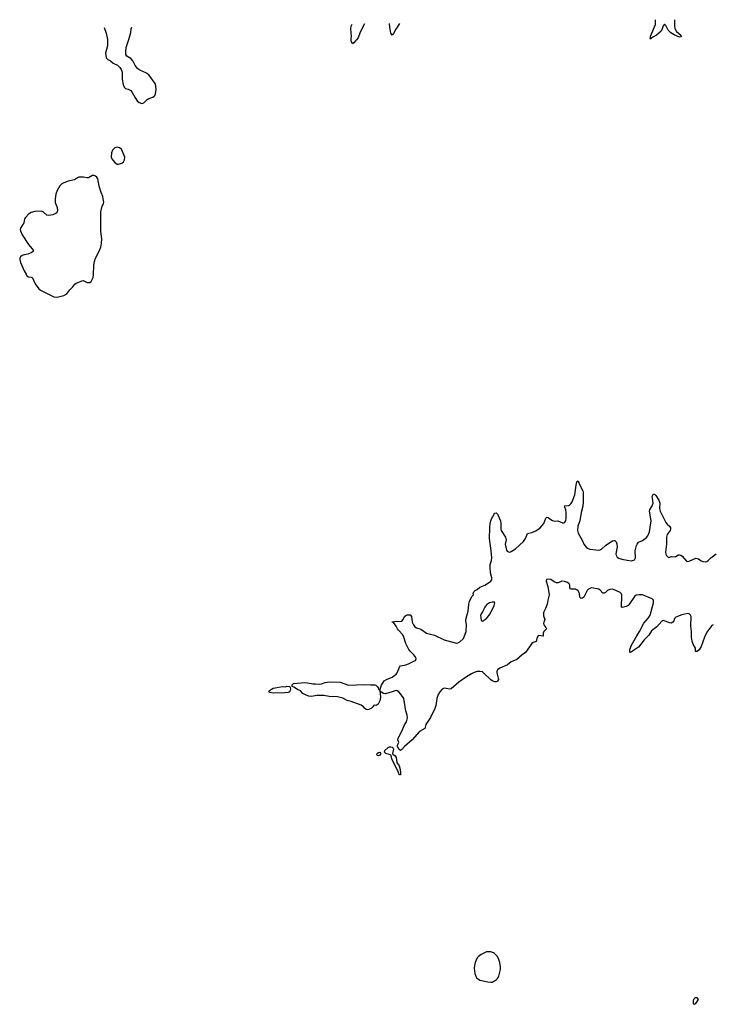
# Model space of a CAD drawing. Header units: inches. Extents: x 1771465 to 1971076, y 472029 to 643563.
# Tile 72 of 127: x 1808784 to 1818910, y 628221 to 642618. Entities that reach past the tile are written whole.
import ezdxf

# ---------------------------------------------------------------- set-up
doc = ezdxf.new("R2010")
doc.units = ezdxf.units.IN
doc.header["$MEASUREMENT"] = 0
for name, color, linetype in [('B8603', 7, 'Continuous'), ('B8604', 7, 'Continuous'), ('B8612', 7, 'Continuous'), ('B8613', 7, 'Continuous'), ('B8614', 7, 'Continuous')]:
    doc.layers.add(name, color=color, linetype=linetype)

msp = doc.modelspace()

# ---------------------------------------------------------------- linework, layer by layer
at = {"layer": 'B8603', "color": 6, "elevation": 500}
msp.add_lwpolyline([(1809303, 640000), (1809300, 639970), (1809304, 639944), (1809331, 639871), (1809334, 639830), (1809332, 639810), (1809318, 639790), (1809270, 639763), (1809210, 639753), (1809182, 639762), (1809130, 639806), (1809110, 639814), (1809090, 639817), (1809007, 639813), (1808950, 639800), (1808910, 639776), (1808871, 639730), (1808856, 639704), (1808843, 639650), (1808796, 639570), (1808791, 639550), (1808793, 639530), (1808821, 639470), (1808910, 639331), (1808967, 639270), (1808979, 639250), (1808981, 639230), (1808951, 639210), (1808902, 639190), (1808850, 639181), (1808818, 639170), (1808794, 639150), (1808785, 639130), (1808784, 639110), (1808795, 639070), (1808848, 638948), (1808876, 638896), (1808890, 638874), (1808910, 638860), (1808950, 638855), (1808970, 638844), (1809010, 638758), (1809065, 638685), (1809090, 638664), (1809285, 638565), (1809330, 638560), (1809370, 638569), (1809430, 638587), (1809471, 638610), (1809519, 638670), (1809562, 638710), (1809590, 638750), (1809610, 638768), (1809650, 638779), (1809690, 638802), (1809710, 638807), (1809758, 638778), (1809770, 638774), (1809810, 638774), (1809830, 638791), (1809856, 638850), (1809864, 638890), (1809869, 639031), (1809876, 639084), (1809890, 639131), (1809945, 639235), (1809968, 639290), (1809980, 639350), (1809982, 639410), (1809968, 639530), (1809972, 639810), (1809991, 639890), (1810000, 639907)], dxfattribs=at)
at = {"layer": 'B8604', "color": 6, "elevation": 500}
msp.add_lwpolyline([(1810000, 640033), (1809976, 640090), (1809946, 640186), (1809925, 640290), (1809910, 640315), (1809890, 640332), (1809870, 640342), (1809850, 640340), (1809790, 640306), (1809770, 640305), (1809718, 640318), (1809650, 640314), (1809630, 640306), (1809584, 640276), (1809490, 640258), (1809430, 640235), (1809402, 640218), (1809369, 640190), (1809330, 640123), (1809310, 640069), (1809303, 640000)], dxfattribs=at)
at = {"layer": 'B8612', "color": 6, "elevation": 500}
for points in [[(1815650, 628990), (1815610, 628988), (1815530, 628950), (1815490, 628922), (1815470, 628898), (1815441, 628830), (1815432, 628790), (1815429, 628750), (1815437, 628670), (1815450, 628631), (1815464, 628610), (1815490, 628586), (1815510, 628576), (1815627, 628547), (1815670, 628542), (1815690, 628546), (1815750, 628579), (1815770, 628600), (1815787, 628630), (1815800, 628670), (1815813, 628730), (1815811, 628771), (1815801, 628830), (1815784, 628890), (1815764, 628924), (1815724, 628964), (1815710, 628974), (1815670, 628986)], [(1818666, 628314), (1818650, 628307), (1818635, 628290), (1818628, 628270), (1818630, 628242), (1818636, 628230), (1818650, 628221), (1818670, 628231), (1818707, 628290), (1818690, 628314)]]:
    msp.add_lwpolyline(points, close=True, dxfattribs=at)
at = {"layer": 'B8613', "color": 6}
for points, elevation in [([(1810000, 639907), (1810011, 639930), (1810012, 639950), (1810005, 640000)], 500), ([(1818923, 633770), (1818901, 633759), (1818830, 633662), (1818798, 633590), (1818747, 633453), (1818718, 633402), (1818690, 633378), (1818670, 633379), (1818666, 633386), (1818662, 633430), (1818628, 633488), (1818614, 633530), (1818606, 633590), (1818607, 633670), (1818598, 633750), (1818601, 633890), (1818592, 633912), (1818570, 633930), (1818550, 633933), (1818463, 633917), (1818376, 633884), (1818359, 633861), (1818347, 633830), (1818334, 633810), (1818310, 633796), (1818290, 633797), (1818190, 633833), (1818170, 633823), (1818098, 633742), (1818020, 633680), (1817981, 633619), (1817912, 633550), (1817830, 633445), (1817730, 633373), (1817710, 633365), (1817704, 633370), (1817702, 633382), (1817705, 633410), (1817728, 633470), (1817806, 633610), (1817847, 633673), (1817907, 633793), (1817977, 633870), (1818002, 633910), (1818050, 634090), (1818049, 634129), (1818031, 634150), (1817890, 634207), (1817834, 634210), (1817796, 634204), (1817770, 634186), (1817690, 634062), (1817678, 634050), (1817650, 634037), (1817590, 634024), (1817584, 634030), (1817581, 634050), (1817589, 634169), (1817586, 634210), (1817577, 634230), (1817562, 634242), (1817490, 634278), (1817450, 634289), (1817410, 634284), (1817379, 634270), (1817350, 634242), (1817330, 634231), (1817310, 634234), (1817270, 634275), (1817249, 634289), (1817150, 634310), (1817130, 634308), (1817098, 634290), (1817079, 634270), (1817030, 634174), (1817010, 634158), (1816990, 634153), (1816975, 634175), (1816967, 634230), (1816950, 634266), (1816930, 634283), (1816910, 634292), (1816850, 634291), (1816837, 634297), (1816829, 634309), (1816826, 634350), (1816817, 634370), (1816792, 634390), (1816750, 634402), (1816710, 634406), (1816655, 634385), (1816630, 634384), (1816598, 634398), (1816550, 634431), (1816510, 634438), (1816488, 634432), (1816479, 634410), (1816507, 634330), (1816527, 634210), (1816506, 634130), (1816497, 634070), (1816473, 634007), (1816450, 633970), (1816443, 633950), (1816443, 633903), (1816461, 633850), (1816445, 633810), (1816443, 633790), (1816448, 633768), (1816477, 633730), (1816484, 633710), (1816446, 633670), (1816438, 633650), (1816435, 633605), (1816430, 633602), (1816374, 633614), (1816363, 633610), (1816347, 633590), (1816334, 633526), (1816290, 633511), (1816270, 633495), (1816177, 633363), (1816129, 633331), (1816050, 633263), (1815970, 633230), (1815913, 633187), (1815804, 633136), (1815769, 633111), (1815759, 633090), (1815760, 633070), (1815785, 632970), (1815770, 632947), (1815750, 632938), (1815730, 632935), (1815690, 632951), (1815670, 632965), (1815570, 633065), (1815550, 633080), (1815510, 633089), (1815470, 633085), (1815430, 633073), (1815390, 633054), (1815316, 633010), (1815205, 632930), (1815090, 632835), (1815070, 632830), (1815020, 632840), (1814990, 632842), (1814962, 632830), (1814928, 632790), (1814904, 632750), (1814882, 632690), (1814869, 632591), (1814855, 632545), (1814790, 632416), (1814719, 632310), (1814707, 632253), (1814631, 632209), (1814524, 632090), (1814409, 631990), (1814370, 631948), (1814350, 631932), (1814330, 631945), (1814306, 631990), (1814309, 632011), (1814327, 632050), (1814314, 632090), (1814318, 632110), (1814377, 632223), (1814410, 632305), (1814438, 632350), (1814454, 632410), (1814450, 632450), (1814430, 632510), (1814417, 632570), (1814398, 632690), (1814358, 632758), (1814329, 632789), (1814304, 632804), (1814290, 632810), (1814270, 632806), (1814230, 632790), (1814130, 632760), (1814104, 632764), (1814078, 632778), (1814070, 632789), (1814053, 632793), (1814053, 632830), (1814074, 632886), (1814110, 632950), (1814144, 632970), (1814230, 633006), (1814288, 633050), (1814303, 633070), (1814334, 633150), (1814349, 633170), (1814430, 633185), (1814470, 633200), (1814558, 633242), (1814570, 633250), (1814578, 633270), (1814574, 633290), (1814547, 633330), (1814490, 633384), (1814472, 633410), (1814430, 633497), (1814402, 633590), (1814385, 633625), (1814321, 633690), (1814306, 633710), (1814287, 633750), (1814250, 633802), (1814231, 633809), (1814230, 633812), (1814298, 633822), (1814350, 633820), (1814370, 633825), (1814389, 633850), (1814410, 633890), (1814430, 633907), (1814450, 633917), (1814490, 633916), (1814510, 633891), (1814524, 633810), (1814540, 633770), (1814561, 633741), (1814585, 633725), (1814650, 633704), (1814730, 633650), (1814770, 633636), (1814850, 633619), (1814990, 633550), (1815150, 633504), (1815170, 633501), (1815190, 633505), (1815220, 633520), (1815272, 633570), (1815309, 633670), (1815315, 633770), (1815307, 633833), (1815312, 633868), (1815341, 633970), (1815350, 634074), (1815359, 634110), (1815395, 634185), (1815418, 634210), (1815415, 634230), (1815422, 634250), (1815442, 634270), (1815470, 634287), (1815510, 634320), (1815584, 634350), (1815638, 634382), (1815670, 634408), (1815684, 634430), (1815685, 634455), (1815669, 634529), (1815662, 634610), (1815663, 634650), (1815681, 634710), (1815685, 634750), (1815678, 634850), (1815654, 635030), (1815656, 635190), (1815663, 635257), (1815675, 635305), (1815685, 635330), (1815701, 635350), (1815715, 635385), (1815730, 635401), (1815750, 635406), (1815770, 635387), (1815812, 635290), (1815820, 635250), (1815818, 635170), (1815822, 635150), (1815884, 635050), (1815894, 635014), (1815882, 634950), (1815902, 634862), (1815910, 634847), (1815930, 634835), (1815950, 634834), (1815970, 634840), (1816030, 634879), (1816151, 634989), (1816180, 635030), (1816197, 635083), (1816210, 635104), (1816228, 635112), (1816270, 635119), (1816330, 635145), (1816395, 635190), (1816446, 635250), (1816478, 635330), (1816490, 635345), (1816510, 635339), (1816548, 635308), (1816573, 635293), (1816607, 635287), (1816650, 635288), (1816718, 635262), (1816738, 635262), (1816755, 635270), (1816766, 635290), (1816771, 635329), (1816773, 635410), (1816769, 635450), (1816752, 635490), (1816749, 635510), (1816810, 635514), (1816821, 635519), (1816842, 635538), (1816861, 635570), (1816900, 635670), (1816919, 635810), (1816930, 635862), (1816950, 635874), (1816963, 635830), (1817015, 635730), (1817020, 635710), (1817023, 635570), (1817016, 635504), (1816991, 635410), (1816971, 635290), (1816942, 635210), (1816940, 635150), (1816950, 635108), (1817009, 635010), (1817033, 634950), (1817065, 634905), (1817083, 634890), (1817118, 634878), (1817250, 634862), (1817270, 634864), (1817290, 634875), (1817350, 634930), (1817410, 634974), (1817450, 634998), (1817470, 635005), (1817484, 635004), (1817505, 634985), (1817514, 634954), (1817518, 634910), (1817501, 634810), (1817506, 634786), (1817521, 634761), (1817545, 634745), (1817588, 634728), (1817667, 634713), (1817730, 634707), (1817770, 634721), (1817778, 634730), (1817785, 634750), (1817784, 634850), (1817800, 634930), (1817809, 634950), (1817830, 634977), (1817890, 635002), (1817950, 635045), (1817969, 635071), (1817991, 635129), (1818018, 635290), (1817992, 635430), (1817997, 635450), (1818030, 635510), (1818043, 635550), (1818042, 635590), (1818032, 635648), (1818050, 635686), (1818070, 635676), (1818082, 635662), (1818130, 635591), (1818141, 635550), (1818137, 635470), (1818147, 635430), (1818230, 635265), (1818250, 635240), (1818286, 635210), (1818298, 635190), (1818300, 635170), (1818294, 635150), (1818251, 635090), (1818240, 635050), (1818240, 634950), (1818223, 634830), (1818230, 634802), (1818241, 634781), (1818270, 634752), (1818313, 634767), (1818370, 634764), (1818409, 634791), (1818430, 634795), (1818450, 634790), (1818470, 634776), (1818530, 634699), (1818550, 634696), (1818570, 634700), (1818670, 634744), (1818710, 634736), (1818747, 634707), (1818770, 634695), (1818810, 634690), (1818830, 634695), (1818850, 634709), (1818889, 634751), (1818964, 634810)], 400)]:
    msp.add_lwpolyline(points, dxfattribs=dict(at, elevation=elevation))
at = {"layer": 'B8613', "color": 6, "elevation": 400}
for points in [[(1815723, 634103), (1815690, 634102), (1815650, 634090), (1815610, 634060), (1815582, 634030), (1815550, 633958), (1815529, 633931), (1815519, 633910), (1815530, 633832), (1815550, 633824), (1815610, 633862), (1815662, 633930), (1815720, 634050), (1815732, 634090)], [(1813591, 632889), (1813710, 632890), (1813830, 632898), (1813910, 632890), (1813976, 632890), (1813990, 632885), (1814010, 632870), (1814023, 632850), (1814030, 632827), (1814041, 632821), (1814048, 632808), (1814058, 632710), (1814050, 632659), (1814024, 632610), (1814010, 632598), (1813990, 632591), (1813966, 632594), (1813954, 632586), (1813946, 632570), (1813927, 632550), (1813890, 632531), (1813870, 632528), (1813849, 632530), (1813825, 632550), (1813810, 632570), (1813774, 632594), (1813630, 632650), (1813570, 632665), (1813510, 632696), (1813470, 632709), (1813430, 632716), (1813310, 632724), (1813230, 632738), (1813130, 632736), (1813050, 632723), (1813013, 632727), (1812970, 632740), (1812924, 632764), (1812890, 632804), (1812843, 632823), (1812790, 632859), (1812766, 632870), (1812768, 632890), (1812786, 632910), (1812950, 632924), (1812990, 632922), (1813070, 632905), (1813110, 632907), (1813170, 632901), (1813195, 632905), (1813250, 632927), (1813310, 632937), (1813470, 632932)], [(1812610, 632768), (1812550, 632774), (1812489, 632769), (1812440, 632780), (1812426, 632790), (1812438, 632810), (1812464, 632830), (1812490, 632843), (1812518, 632850), (1812628, 632868), (1812670, 632865), (1812691, 632871), (1812727, 632867), (1812739, 632859), (1812745, 632830), (1812740, 632810), (1812727, 632790), (1812710, 632782)], [(1814330, 631578), (1814321, 631610), (1814224, 631810), (1814217, 631857), (1814205, 631870), (1814139, 631890), (1814119, 631910), (1814124, 631930), (1814170, 631976), (1814190, 631986), (1814210, 631987), (1814230, 631980), (1814244, 631964), (1814248, 631950), (1814235, 631890), (1814239, 631879), (1814272, 631852), (1814287, 631830), (1814296, 631756), (1814330, 631708), (1814346, 631654), (1814352, 631608), (1814350, 631578)], [(1814030, 631852), (1814010, 631857), (1814004, 631870), (1814008, 631890), (1814030, 631905), (1814050, 631907), (1814064, 631890), (1814050, 631865)]]:
    msp.add_lwpolyline(points, close=True, dxfattribs=at)
at = {"layer": 'B8614', "color": 6}
for points, elevation in [([(1818356, 642618), (1818359, 642590), (1818358, 642530), (1818362, 642490), (1818386, 642446), (1818448, 642390), (1818453, 642367), (1818430, 642362), (1818350, 642396), (1818305, 642425), (1818266, 642466), (1818230, 642533), (1818210, 642552), (1818190, 642528), (1818173, 642470), (1818163, 642450), (1818092, 642390), (1818039, 642361), (1818016, 642344), (1818010, 642334), (1818001, 642350), (1818009, 642389), (1818077, 642550), (1818080, 642570), (1818077, 642615)], 400), ([(1810017, 642505), (1810050, 642421), (1810065, 642330), (1810068, 642290), (1810065, 642235), (1810040, 642130), (1810050, 642063), (1810070, 642035), (1810110, 642018), (1810150, 641985), (1810214, 641954), (1810250, 641921), (1810268, 641890), (1810282, 641850), (1810282, 641750), (1810297, 641670), (1810310, 641630), (1810330, 641613), (1810370, 641603), (1810410, 641582), (1810430, 641556), (1810465, 641485), (1810500, 641430), (1810530, 641406), (1810570, 641391), (1810598, 641402), (1810648, 641452), (1810670, 641466), (1810730, 641487), (1810750, 641500), (1810759, 641510), (1810770, 641536), (1810777, 641597), (1810773, 641653), (1810763, 641683), (1810670, 641810), (1810630, 641843), (1810538, 641878), (1810510, 641900), (1810474, 641950), (1810439, 642019), (1810410, 642050), (1810350, 642086), (1810336, 642110), (1810334, 642150), (1810340, 642210), (1810381, 642330), (1810406, 642430), (1810414, 642486), (1810423, 642510)], 500), ([(1813826, 642557), (1813763, 642437), (1813730, 642355), (1813710, 642322), (1813691, 642309), (1813670, 642278), (1813650, 642266), (1813630, 642310), (1813630, 642350), (1813637, 642370), (1813627, 642487), (1813630, 642522), (1813643, 642554)], 400), ([(1814337, 642564), (1814282, 642478), (1814250, 642417), (1814230, 642394), (1814210, 642422), (1814193, 642510), (1814192, 642562)], 400), ([(1810005, 640000), (1810001, 640030), (1810000, 640033)], 500)]:
    msp.add_lwpolyline(points, dxfattribs=dict(at, elevation=elevation))
at = {"layer": 'B8614', "color": 6, "elevation": 500}
msp.add_lwpolyline([(1810210, 640756), (1810176, 640744), (1810153, 640727), (1810140, 640710), (1810124, 640670), (1810119, 640610), (1810130, 640582), (1810170, 640537), (1810210, 640508), (1810230, 640506), (1810279, 640521), (1810301, 640539), (1810318, 640570), (1810321, 640610), (1810288, 640690), (1810270, 640723), (1810245, 640745)], close=True, dxfattribs=at)

doc.saveas('drawing.dxf')
